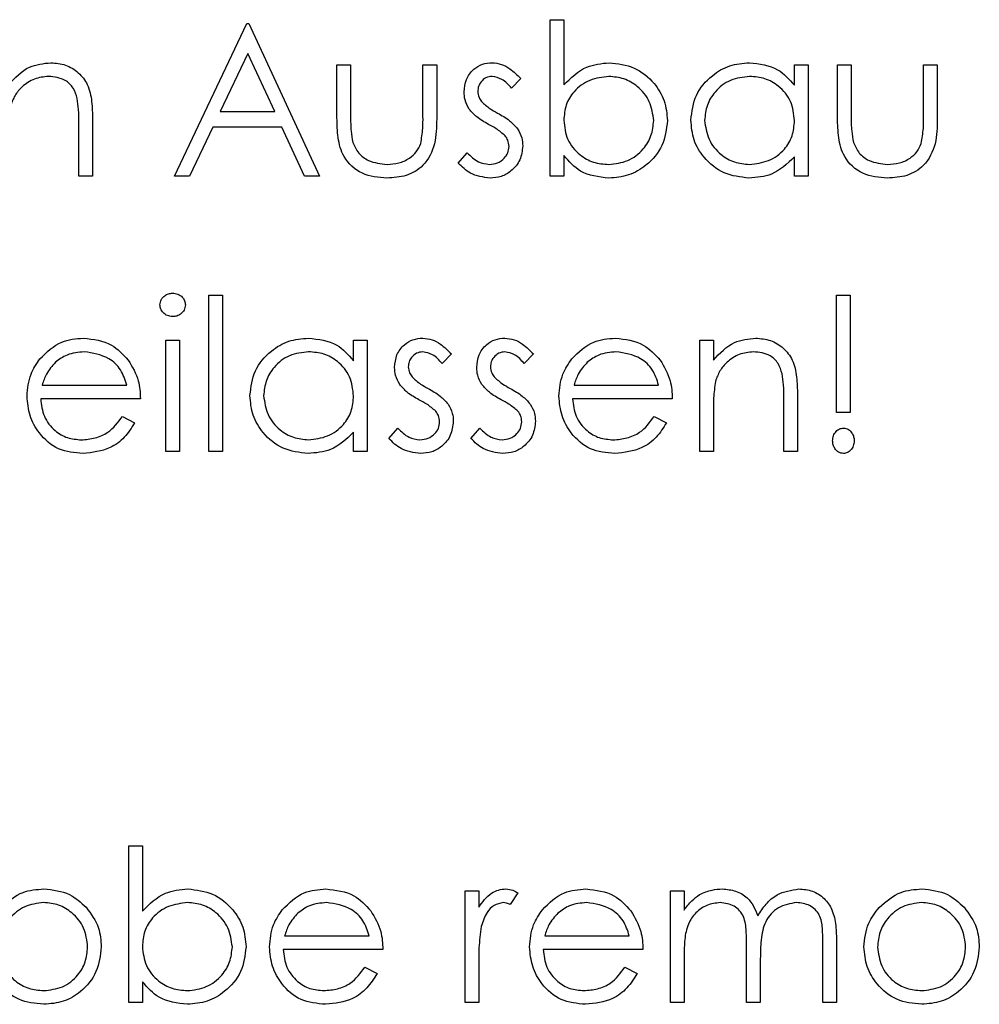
# Model space of a CAD drawing. Header units: millimetres. Extents: x 0 to 2100, y 0 to 1485.
# Tile 21 of 39: x 1417 to 1480, y 811 to 876. Entities that reach past the tile are written whole.
import ezdxf

# ---------------------------------------------------------------- set-up
doc = ezdxf.new("R2010")
doc.units = ezdxf.units.MM
doc.header["$LTSCALE"] = 5

msp = doc.modelspace()

# ---------------------------------------------------------------- linework, layer by layer
at = {"color": 7, "linetype": 'Continuous', "lineweight": 25}
for p, q in [((1451.99, 875.997), (1452.888, 875.997)), ((1451.99, 865.74), (1451.99, 875.997)), ((1452.888, 875.997), (1452.888, 871.722)), ((1427.375, 865.74), (1432.118, 875.74)), ((1432.118, 875.74), (1432.247, 875.74)), ((1432.247, 875.74), (1436.862, 865.74)), ((1432.173, 873.791), (1430.362, 869.971)), ((1433.935, 869.971), (1432.173, 873.791)), ((1438.016, 873.048), (1438.913, 873.048)), ((1438.016, 869.556), (1438.016, 873.048)), ((1438.913, 873.048), (1438.913, 869.658)), ((1443.657, 873.048), (1444.554, 873.048)), ((1443.657, 869.658), (1443.657, 873.048)), ((1444.554, 873.048), (1444.554, 869.49)), ((1468.016, 871.696), (1468.016, 873.048)), ((1468.016, 873.048), (1468.913, 873.048)), ((1468.913, 873.048), (1468.913, 865.74)), ((1470.836, 873.048), (1471.734, 873.048)), ((1470.836, 869.556), (1470.836, 873.048)), ((1471.734, 873.048), (1471.734, 869.658)), ((1476.477, 873.048), (1477.375, 873.048)), ((1476.477, 869.658), (1476.477, 873.048)), ((1477.375, 873.048), (1477.375, 869.49)), ((1450.067, 872.136), (1449.458, 871.509)), ((1421.99, 869.472), (1421.99, 865.74)), ((1430.362, 869.971), (1433.935, 869.971)), ((1421.093, 865.74), (1421.093, 869.178)), ((1429.875, 868.945), (1428.354, 865.74)), ((1434.408, 868.945), (1429.875, 868.945)), ((1435.886, 865.74), (1434.408, 868.945)), ((1445.965, 866.601), (1446.56, 867.279)), ((1452.888, 867.092), (1452.888, 865.74)), ((1468.016, 865.74), (1468.016, 867.004)), ((1421.99, 865.74), (1421.093, 865.74)), ((1428.354, 865.74), (1427.375, 865.74)), ((1436.862, 865.74), (1435.886, 865.74)), ((1452.888, 865.74), (1451.99, 865.74)), ((1468.913, 865.74), (1468.016, 865.74)), ((1429.618, 857.945), (1430.516, 857.945)), ((1429.618, 847.689), (1429.618, 857.945)), ((1430.516, 857.945), (1430.516, 847.689)), ((1470.772, 850.253), (1470.772, 857.945)), ((1470.772, 857.945), (1471.67, 857.945)), ((1471.67, 857.945), (1471.67, 850.253)), ((1426.798, 854.997), (1427.695, 854.997)), ((1426.798, 847.689), (1426.798, 854.997)), ((1427.695, 854.997), (1427.695, 847.689)), ((1439.106, 853.644), (1439.106, 854.997)), ((1439.106, 854.997), (1440.003, 854.997)), ((1440.003, 854.997), (1440.003, 847.689)), ((1461.798, 854.997), (1462.695, 854.997)), ((1461.798, 847.689), (1461.798, 854.997)), ((1462.695, 854.997), (1462.695, 853.678)), ((1445.516, 854.085), (1444.907, 853.458)), ((1450.901, 854.085), (1450.292, 853.458)), ((1418.687, 852.048), (1424.234, 852.048)), ((1453.559, 852.048), (1459.106, 852.048)), ((1468.208, 851.421), (1468.208, 847.689)), ((1425.131, 851.15), (1418.593, 851.15)), ((1460.003, 851.15), (1453.465, 851.15)), ((1467.311, 847.689), (1467.311, 851.126)), ((1423.949, 849.997), (1424.747, 849.578)), ((1458.821, 849.997), (1459.618, 849.578)), ((1462.695, 850.331), (1462.695, 847.689)), ((1471.67, 850.253), (1470.772, 850.253)), ((1439.106, 847.689), (1439.106, 848.953)), ((1441.413, 848.55), (1442.008, 849.227)), ((1446.798, 848.55), (1447.393, 849.227)), ((1427.695, 847.689), (1426.798, 847.689)), ((1430.516, 847.689), (1429.618, 847.689)), ((1440.003, 847.689), (1439.106, 847.689)), ((1462.695, 847.689), (1461.798, 847.689)), ((1468.208, 847.689), (1467.311, 847.689)), ((1424.362, 821.843), (1425.259, 821.843)), ((1424.362, 811.586), (1424.362, 821.843)), ((1425.259, 821.843), (1425.259, 817.568)), ((1446.413, 818.894), (1447.311, 818.894)), ((1446.413, 811.586), (1446.413, 818.894)), ((1447.311, 818.894), (1447.311, 817.818)), ((1449.875, 818.772), (1449.382, 817.995)), ((1459.875, 818.894), (1460.772, 818.894)), ((1459.875, 811.586), (1459.875, 818.894)), ((1460.772, 818.894), (1460.772, 817.624)), ((1434.584, 815.945), (1440.131, 815.945)), ((1451.636, 815.945), (1457.183, 815.945)), ((1464.875, 811.586), (1464.875, 815.302)), ((1469.875, 811.586), (1469.875, 815.549)), ((1470.772, 815.545), (1470.772, 811.586)), ((1441.029, 815.048), (1434.49, 815.048)), ((1458.08, 815.048), (1451.542, 815.048)), ((1460.772, 814.661), (1460.772, 811.586)), ((1439.847, 813.894), (1440.644, 813.475)), ((1447.311, 814.042), (1447.311, 811.586)), ((1456.898, 813.894), (1457.695, 813.475)), ((1465.772, 814.429), (1465.772, 811.586)), ((1425.259, 812.938), (1425.259, 811.586)), ((1425.259, 811.586), (1424.362, 811.586)), ((1447.311, 811.586), (1446.413, 811.586)), ((1460.772, 811.586), (1459.875, 811.586)), ((1465.772, 811.586), (1464.875, 811.586)), ((1470.772, 811.586), (1469.875, 811.586))]:
    msp.add_line(p, q, dxfattribs=at)
for points, knots in [([(1416.477, 871.73), (1416.904, 872.189), (1417.667, 873.011), (1418.771, 873.126), (1419.258, 873.176)], [0, 0, 0, 0, 0.559168, 1, 1, 1, 1]), ([(1419.258, 873.176), (1419.586, 873.147), (1420.241, 873.089), (1421.1, 872.562), (1421.743, 871.719), (1421.966, 870.622), (1421.982, 869.856), (1421.99, 869.472)], [0, 0, 0, 0, 0.1866235, 0.3730289, 0.5593419, 0.7792489, 1, 1, 1, 1]), ([(1446.349, 871.259), (1446.376, 871.539), (1446.429, 872.098), (1446.915, 872.74), (1447.538, 873.123), (1447.977, 873.158), (1448.196, 873.176)], [0, 0, 0, 0, 0.279983, 0.559474, 0.779608, 1, 1, 1, 1]), ([(1448.196, 873.176), (1448.402, 873.153), (1448.813, 873.107), (1449.464, 872.738), (1449.839, 872.365), (1450.067, 872.136)], [0, 0, 0, 0, 0.279553, 0.559703, 1, 1, 1, 1]), ([(1452.888, 871.722), (1453.356, 872.184), (1454.195, 873.012), (1455.356, 873.126), (1455.868, 873.176)], [0, 0, 0, 0, 0.559294, 1, 1, 1, 1]), ([(1455.868, 873.176), (1456.43, 873.111), (1457.553, 872.98), (1458.795, 871.947), (1459.569, 870.704), (1459.645, 869.821), (1459.683, 869.38)], [0, 0, 0, 0, 0.279577, 0.559334, 0.779604, 1, 1, 1, 1]), ([(1461.221, 869.414), (1461.29, 869.974), (1461.429, 871.095), (1462.488, 872.314), (1463.739, 873.063), (1464.619, 873.138), (1465.059, 873.176)], [0, 0, 0, 0, 0.279413, 0.559191, 0.779548, 1, 1, 1, 1]), ([(1465.059, 873.176), (1465.718, 873.101), (1466.897, 872.966), (1467.674, 872.085), (1468.016, 871.696)], [0, 0, 0, 0, 0.558998, 1, 1, 1, 1]), ([(1419.102, 872.279), (1418.785, 872.245), (1418.152, 872.178), (1417.407, 871.666), (1416.867, 871.049), (1416.699, 870.579), (1416.616, 870.343)], [0, 0, 0, 0, 0.27956, 0.559336, 0.779684, 1, 1, 1, 1]), ([(1420.987, 870.84), (1420.915, 871.073), (1420.771, 871.536), (1420.122, 872.177), (1419.488, 872.24), (1419.102, 872.279)], [0, 0, 0, 0, 0.2811992, 0.5612987, 1, 1, 1, 1]), ([(1448.196, 872.279), (1448.054, 872.26), (1447.77, 872.222), (1447.466, 871.948), (1447.278, 871.63), (1447.257, 871.407), (1447.247, 871.295)], [0, 0, 0, 0, 0.279282, 0.559073, 0.779539, 1, 1, 1, 1]), ([(1449.458, 871.509), (1449.266, 871.73), (1448.923, 872.122), (1448.417, 872.231), (1448.196, 872.279)], [0, 0, 0, 0, 0.562045, 1, 1, 1, 1]), ([(1455.846, 872.279), (1455.418, 872.226), (1454.561, 872.12), (1453.561, 871.389), (1452.975, 870.423), (1452.917, 869.746), (1452.888, 869.408)], [0, 0, 0, 0, 0.279794, 0.559484, 0.779607, 1, 1, 1, 1]), ([(1458.785, 869.38), (1458.724, 869.806), (1458.602, 870.659), (1457.82, 871.614), (1456.855, 872.179), (1456.183, 872.246), (1455.846, 872.279)], [0, 0, 0, 0, 0.279403, 0.559104, 0.779552, 1, 1, 1, 1]), ([(1465.071, 872.279), (1464.643, 872.229), (1463.786, 872.129), (1462.814, 871.366), (1462.228, 870.412), (1462.155, 869.74), (1462.118, 869.404)], [0, 0, 0, 0, 0.279776, 0.559296, 0.779727, 1, 1, 1, 1]), ([(1468.016, 869.378), (1467.968, 869.811), (1467.872, 870.678), (1467.064, 871.631), (1466.091, 872.198), (1465.411, 872.252), (1465.071, 872.279)], [0, 0, 0, 0, 0.27966, 0.55921, 0.779487, 1, 1, 1, 1]), ([(1447.247, 871.295), (1447.263, 871.16), (1447.292, 870.917), (1447.433, 870.719), (1447.495, 870.632)], [0, 0, 0, 0, 0.559054, 1, 1, 1, 1]), ([(1421.093, 869.178), (1421.095, 869.49), (1421.098, 870.047), (1421.021, 870.598), (1420.987, 870.84)], [0, 0, 0, 0, 0.560254, 1, 1, 1, 1]), ([(1446.684, 870.133), (1446.575, 870.33), (1446.38, 870.682), (1446.359, 871.083), (1446.349, 871.259)], [0, 0, 0, 0, 0.559564, 1, 1, 1, 1]), ([(1447.495, 870.632), (1447.673, 870.468), (1447.992, 870.176), (1448.371, 869.97), (1448.539, 869.879)], [0, 0, 0, 0, 0.559019, 1, 1, 1, 1]), ([(1447.944, 869.136), (1447.678, 869.284), (1447.203, 869.549), (1446.842, 869.955), (1446.684, 870.133)], [0, 0, 0, 0, 0.560659, 1, 1, 1, 1]), ([(1441.291, 865.612), (1440.735, 865.658), (1439.628, 865.75), (1438.413, 866.873), (1438.046, 868.261), (1438.026, 869.124), (1438.016, 869.556)], [0, 0, 0, 0, 0.280028, 0.55793, 0.778374, 1, 1, 1, 1]), ([(1438.913, 869.658), (1438.912, 869.337), (1438.911, 868.763), (1439.011, 868.198), (1439.056, 867.95)], [0, 0, 0, 0, 0.560377, 1, 1, 1, 1]), ([(1444.554, 869.49), (1444.546, 868.944), (1444.53, 867.859), (1443.826, 866.434), (1442.576, 865.693), (1441.72, 865.639), (1441.291, 865.612)], [0, 0, 0, 0, 0.281507, 0.559595, 0.779302, 1, 1, 1, 1]), ([(1443.509, 867.878), (1443.563, 868.208), (1443.661, 868.797), (1443.658, 869.395), (1443.657, 869.658)], [0, 0, 0, 0, 0.559371, 1, 1, 1, 1]), ([(1448.539, 869.879), (1448.815, 869.724), (1449.307, 869.449), (1449.687, 869.035), (1449.855, 868.853)], [0, 0, 0, 0, 0.560664, 1, 1, 1, 1]), ([(1452.888, 869.408), (1452.936, 868.975), (1453.031, 868.108), (1453.839, 867.155), (1454.813, 866.59), (1455.493, 866.536), (1455.832, 866.509)], [0, 0, 0, 0, 0.27965, 0.559229, 0.779509, 1, 1, 1, 1]), ([(1455.832, 866.509), (1456.261, 866.559), (1457.116, 866.659), (1458.09, 867.419), (1458.675, 868.373), (1458.748, 869.044), (1458.785, 869.38)], [0, 0, 0, 0, 0.279751, 0.559275, 0.779745, 1, 1, 1, 1]), ([(1459.683, 869.38), (1459.614, 868.819), (1459.476, 867.696), (1458.415, 866.476), (1457.163, 865.724), (1456.281, 865.649), (1455.84, 865.612)], [0, 0, 0, 0, 0.279433, 0.559216, 0.779559, 1, 1, 1, 1]), ([(1465.031, 865.612), (1464.469, 865.678), (1463.346, 865.809), (1462.103, 866.843), (1461.335, 868.09), (1461.259, 868.972), (1461.221, 869.414)], [0, 0, 0, 0, 0.279573, 0.559333, 0.779589, 1, 1, 1, 1]), ([(1462.118, 869.404), (1462.179, 868.978), (1462.301, 868.124), (1463.087, 867.17), (1464.054, 866.608), (1464.727, 866.542), (1465.063, 866.509)], [0, 0, 0, 0, 0.279407, 0.559141, 0.779571, 1, 1, 1, 1]), ([(1465.063, 866.509), (1465.491, 866.562), (1466.347, 866.667), (1467.347, 867.397), (1467.927, 868.365), (1467.986, 869.04), (1468.016, 869.378)], [0, 0, 0, 0, 0.279776, 0.55938, 0.779613, 1, 1, 1, 1]), ([(1474.112, 865.612), (1473.556, 865.658), (1472.448, 865.75), (1471.233, 866.873), (1470.866, 868.261), (1470.846, 869.124), (1470.836, 869.556)], [0, 0, 0, 0, 0.2800279, 0.5579304, 0.7783744, 1, 1, 1, 1]), ([(1471.734, 869.658), (1471.733, 869.337), (1471.731, 868.763), (1471.832, 868.198), (1471.876, 867.95)], [0, 0, 0, 0, 0.560377, 1, 1, 1, 1]), ([(1477.375, 869.49), (1477.367, 868.944), (1477.351, 867.859), (1476.646, 866.434), (1475.396, 865.693), (1474.541, 865.639), (1474.112, 865.612)], [0, 0, 0, 0, 0.281507, 0.559595, 0.779302, 1, 1, 1, 1]), ([(1476.329, 867.878), (1476.384, 868.208), (1476.482, 868.797), (1476.479, 869.395), (1476.477, 869.658)], [0, 0, 0, 0, 0.559371, 1, 1, 1, 1]), ([(1449.052, 868.382), (1448.86, 868.545), (1448.518, 868.837), (1448.119, 869.044), (1447.944, 869.136)], [0, 0, 0, 0, 0.5590929, 1, 1, 1, 1]), ([(1449.855, 868.853), (1449.965, 868.656), (1450.163, 868.303), (1450.185, 867.9), (1450.195, 867.723)], [0, 0, 0, 0, 0.5594908, 1, 1, 1, 1]), ([(1449.298, 867.685), (1449.284, 867.828), (1449.26, 868.082), (1449.115, 868.29), (1449.052, 868.382)], [0, 0, 0, 0, 0.559651, 1, 1, 1, 1]), ([(1439.056, 867.95), (1439.166, 867.705), (1439.387, 867.214), (1440.191, 866.63), (1440.879, 866.555), (1441.299, 866.509)], [0, 0, 0, 0, 0.280117, 0.560544, 1, 1, 1, 1]), ([(1441.299, 866.509), (1441.559, 866.525), (1442.079, 866.555), (1442.745, 866.868), (1443.249, 867.321), (1443.422, 867.692), (1443.509, 867.878)], [0, 0, 0, 0, 0.28027, 0.560007, 0.780074, 1, 1, 1, 1]), ([(1448.008, 866.509), (1448.19, 866.528), (1448.553, 866.564), (1448.971, 866.872), (1449.252, 867.257), (1449.283, 867.542), (1449.298, 867.685)], [0, 0, 0, 0, 0.2799712, 0.5596937, 0.779916, 1, 1, 1, 1]), ([(1450.195, 867.723), (1450.159, 867.409), (1450.087, 866.779), (1449.503, 866.084), (1448.796, 865.67), (1448.301, 865.631), (1448.054, 865.612)], [0, 0, 0, 0, 0.279551, 0.559231, 0.779475, 1, 1, 1, 1]), ([(1471.876, 867.95), (1471.986, 867.705), (1472.207, 867.214), (1473.012, 866.63), (1473.7, 866.555), (1474.12, 866.509)], [0, 0, 0, 0, 0.280117, 0.560544, 1, 1, 1, 1]), ([(1474.12, 866.509), (1474.38, 866.525), (1474.899, 866.555), (1475.565, 866.868), (1476.07, 867.321), (1476.243, 867.692), (1476.329, 867.878)], [0, 0, 0, 0, 0.28027, 0.560007, 0.780074, 1, 1, 1, 1]), ([(1446.56, 867.279), (1446.787, 867.047), (1447.192, 866.634), (1447.759, 866.547), (1448.008, 866.509)], [0, 0, 0, 0, 0.560833, 1, 1, 1, 1]), ([(1455.84, 865.612), (1455.182, 865.687), (1454.004, 865.822), (1453.229, 866.704), (1452.888, 867.092)], [0, 0, 0, 0, 0.558987, 1, 1, 1, 1]), ([(1468.016, 867.004), (1467.542, 866.555), (1466.695, 865.75), (1465.541, 865.654), (1465.031, 865.612)], [0, 0, 0, 0, 0.558735, 1, 1, 1, 1]), ([(1448.054, 865.612), (1447.601, 865.671), (1446.791, 865.777), (1446.217, 866.349), (1445.965, 866.601)], [0, 0, 0, 0, 0.559282, 1, 1, 1, 1]), ([(1426.413, 857.3), (1426.43, 857.418), (1426.462, 857.654), (1426.697, 857.902), (1426.964, 858.052), (1427.15, 858.066), (1427.243, 858.073)], [0, 0, 0, 0, 0.279289, 0.558897, 0.779452, 1, 1, 1, 1]), ([(1427.243, 858.073), (1427.361, 858.061), (1427.599, 858.037), (1427.873, 857.835), (1428.05, 857.58), (1428.07, 857.393), (1428.08, 857.3)], [0, 0, 0, 0, 0.279869, 0.559866, 0.779911, 1, 1, 1, 1]), ([(1427.243, 856.535), (1427.125, 856.548), (1426.891, 856.573), (1426.621, 856.773), (1426.444, 857.024), (1426.424, 857.208), (1426.413, 857.3)], [0, 0, 0, 0, 0.279784, 0.559698, 0.779921, 1, 1, 1, 1]), ([(1428.08, 857.3), (1428.063, 857.182), (1428.028, 856.946), (1427.789, 856.703), (1427.521, 856.555), (1427.336, 856.542), (1427.243, 856.535)], [0, 0, 0, 0, 0.27916, 0.558862, 0.779356, 1, 1, 1, 1]), ([(1418.537, 853.763), (1418.985, 854.204), (1419.789, 854.995), (1420.902, 855.085), (1421.393, 855.125)], [0, 0, 0, 0, 0.558578, 1, 1, 1, 1]), ([(1421.393, 855.125), (1422.043, 855.049), (1423.204, 854.913), (1423.99, 854.062), (1424.336, 853.686)], [0, 0, 0, 0, 0.558952, 1, 1, 1, 1]), ([(1432.311, 851.363), (1432.38, 851.923), (1432.519, 853.043), (1433.578, 854.262), (1434.828, 855.012), (1435.709, 855.087), (1436.149, 855.125)], [0, 0, 0, 0, 0.279413, 0.559191, 0.779548, 1, 1, 1, 1]), ([(1436.149, 855.125), (1436.808, 855.05), (1437.987, 854.915), (1438.763, 854.033), (1439.106, 853.644)], [0, 0, 0, 0, 0.5589976, 1, 1, 1, 1]), ([(1441.798, 853.208), (1441.825, 853.487), (1441.878, 854.046), (1442.363, 854.689), (1442.986, 855.071), (1443.425, 855.107), (1443.645, 855.125)], [0, 0, 0, 0, 0.279983, 0.559474, 0.779608, 1, 1, 1, 1]), ([(1443.645, 855.125), (1443.85, 855.102), (1444.261, 855.055), (1444.913, 854.687), (1445.287, 854.313), (1445.516, 854.085)], [0, 0, 0, 0, 0.2795531, 0.5597029, 1, 1, 1, 1]), ([(1447.183, 853.208), (1447.209, 853.487), (1447.262, 854.046), (1447.748, 854.689), (1448.371, 855.071), (1448.81, 855.107), (1449.03, 855.125)], [0, 0, 0, 0, 0.279983, 0.559474, 0.779608, 1, 1, 1, 1]), ([(1449.03, 855.125), (1449.235, 855.102), (1449.646, 855.055), (1450.298, 854.687), (1450.672, 854.313), (1450.901, 854.085)], [0, 0, 0, 0, 0.279553, 0.559703, 1, 1, 1, 1]), ([(1453.409, 853.763), (1453.857, 854.204), (1454.66, 854.995), (1455.774, 855.085), (1456.265, 855.125)], [0, 0, 0, 0, 0.558578, 1, 1, 1, 1]), ([(1456.265, 855.125), (1456.914, 855.049), (1458.076, 854.913), (1458.861, 854.062), (1459.208, 853.686)], [0, 0, 0, 0, 0.558952, 1, 1, 1, 1]), ([(1462.695, 853.678), (1463.122, 854.138), (1463.885, 854.96), (1464.989, 855.074), (1465.476, 855.125)], [0, 0, 0, 0, 0.559168, 1, 1, 1, 1]), ([(1465.476, 855.125), (1465.804, 855.096), (1466.459, 855.038), (1467.318, 854.51), (1467.961, 853.667), (1468.184, 852.571), (1468.2, 851.805), (1468.208, 851.421)], [0, 0, 0, 0, 0.186623, 0.373029, 0.559342, 0.779249, 1, 1, 1, 1]), ([(1421.439, 854.227), (1421.052, 854.193), (1420.359, 854.132), (1419.802, 853.722), (1419.556, 853.542)], [0, 0, 0, 0, 0.559502, 1, 1, 1, 1]), ([(1424.234, 852.048), (1424.124, 852.392), (1423.904, 853.079), (1422.928, 854.001), (1422.004, 854.141), (1421.439, 854.227)], [0, 0, 0, 0, 0.2813061, 0.5615347, 1, 1, 1, 1]), ([(1436.161, 854.227), (1435.732, 854.178), (1434.875, 854.078), (1433.903, 853.315), (1433.317, 852.361), (1433.245, 851.689), (1433.208, 851.353)], [0, 0, 0, 0, 0.279776, 0.559296, 0.779727, 1, 1, 1, 1]), ([(1439.106, 851.327), (1439.058, 851.76), (1438.962, 852.627), (1438.154, 853.58), (1437.181, 854.147), (1436.501, 854.2), (1436.161, 854.227)], [0, 0, 0, 0, 0.27966, 0.55921, 0.779487, 1, 1, 1, 1]), ([(1443.645, 854.227), (1443.503, 854.208), (1443.219, 854.17), (1442.914, 853.896), (1442.726, 853.578), (1442.706, 853.355), (1442.695, 853.244)], [0, 0, 0, 0, 0.279282, 0.559073, 0.779539, 1, 1, 1, 1]), ([(1444.907, 853.458), (1444.714, 853.679), (1444.372, 854.071), (1443.866, 854.18), (1443.645, 854.227)], [0, 0, 0, 0, 0.562045, 1, 1, 1, 1]), ([(1449.03, 854.227), (1448.888, 854.208), (1448.603, 854.17), (1448.299, 853.896), (1448.111, 853.578), (1448.09, 853.355), (1448.08, 853.244)], [0, 0, 0, 0, 0.279282, 0.559073, 0.779539, 1, 1, 1, 1]), ([(1450.292, 853.458), (1450.099, 853.679), (1449.756, 854.071), (1449.251, 854.18), (1449.03, 854.227)], [0, 0, 0, 0, 0.562045, 1, 1, 1, 1]), ([(1456.311, 854.227), (1455.924, 854.193), (1455.231, 854.132), (1454.674, 853.722), (1454.428, 853.542)], [0, 0, 0, 0, 0.559502, 1, 1, 1, 1]), ([(1459.106, 852.048), (1458.996, 852.392), (1458.776, 853.079), (1457.8, 854.001), (1456.875, 854.141), (1456.311, 854.227)], [0, 0, 0, 0, 0.281306, 0.561535, 1, 1, 1, 1]), ([(1465.32, 854.227), (1465.003, 854.194), (1464.37, 854.126), (1463.625, 853.615), (1463.085, 852.997), (1462.917, 852.527), (1462.834, 852.292)], [0, 0, 0, 0, 0.27956, 0.559336, 0.779684, 1, 1, 1, 1]), ([(1467.205, 852.789), (1467.132, 853.021), (1466.988, 853.485), (1466.34, 854.126), (1465.706, 854.189), (1465.32, 854.227)], [0, 0, 0, 0, 0.281199, 0.561299, 1, 1, 1, 1]), ([(1417.695, 851.323), (1417.74, 851.819), (1417.819, 852.706), (1418.317, 853.44), (1418.537, 853.763)], [0, 0, 0, 0, 0.5594271, 1, 1, 1, 1]), ([(1419.556, 853.542), (1419.338, 853.295), (1418.948, 852.853), (1418.767, 852.294), (1418.687, 852.048)], [0, 0, 0, 0, 0.558814, 1, 1, 1, 1]), ([(1424.336, 853.686), (1424.596, 853.247), (1425.062, 852.46), (1425.11, 851.551), (1425.131, 851.15)], [0, 0, 0, 0, 0.558897, 1, 1, 1, 1]), ([(1442.132, 852.082), (1442.024, 852.279), (1441.829, 852.631), (1441.807, 853.031), (1441.798, 853.208)], [0, 0, 0, 0, 0.559564, 1, 1, 1, 1]), ([(1442.695, 853.244), (1442.712, 853.108), (1442.741, 852.866), (1442.882, 852.668), (1442.944, 852.581)], [0, 0, 0, 0, 0.559054, 1, 1, 1, 1]), ([(1447.517, 852.082), (1447.408, 852.279), (1447.213, 852.631), (1447.192, 853.031), (1447.183, 853.208)], [0, 0, 0, 0, 0.559564, 1, 1, 1, 1]), ([(1448.08, 853.244), (1448.096, 853.108), (1448.126, 852.866), (1448.266, 852.668), (1448.328, 852.581)], [0, 0, 0, 0, 0.559054, 1, 1, 1, 1]), ([(1452.567, 851.323), (1452.612, 851.819), (1452.691, 852.706), (1453.189, 853.44), (1453.409, 853.763)], [0, 0, 0, 0, 0.559427, 1, 1, 1, 1]), ([(1454.428, 853.542), (1454.21, 853.295), (1453.82, 852.853), (1453.639, 852.294), (1453.559, 852.048)], [0, 0, 0, 0, 0.558814, 1, 1, 1, 1]), ([(1459.208, 853.686), (1459.468, 853.247), (1459.934, 852.46), (1459.982, 851.551), (1460.003, 851.15)], [0, 0, 0, 0, 0.558897, 1, 1, 1, 1]), ([(1442.944, 852.581), (1443.122, 852.417), (1443.441, 852.125), (1443.82, 851.918), (1443.987, 851.827)], [0, 0, 0, 0, 0.559019, 1, 1, 1, 1]), ([(1448.328, 852.581), (1448.507, 852.417), (1448.825, 852.125), (1449.205, 851.918), (1449.372, 851.827)], [0, 0, 0, 0, 0.559019, 1, 1, 1, 1]), ([(1467.311, 851.126), (1467.313, 851.438), (1467.316, 851.995), (1467.239, 852.547), (1467.205, 852.789)], [0, 0, 0, 0, 0.560254, 1, 1, 1, 1]), ([(1443.392, 851.084), (1443.126, 851.233), (1442.651, 851.498), (1442.291, 851.904), (1442.132, 852.082)], [0, 0, 0, 0, 0.560659, 1, 1, 1, 1]), ([(1448.777, 851.084), (1448.511, 851.233), (1448.036, 851.498), (1447.675, 851.904), (1447.517, 852.082)], [0, 0, 0, 0, 0.5606591, 1, 1, 1, 1]), ([(1462.834, 852.292), (1462.784, 851.928), (1462.694, 851.277), (1462.695, 850.62), (1462.695, 850.331)], [0, 0, 0, 0, 0.559658, 1, 1, 1, 1]), ([(1421.371, 847.561), (1420.815, 847.611), (1419.705, 847.71), (1418.51, 848.777), (1417.814, 850.025), (1417.735, 850.89), (1417.695, 851.323)], [0, 0, 0, 0, 0.2798793, 0.5588463, 0.7794505, 1, 1, 1, 1]), ([(1436.121, 847.561), (1435.559, 847.626), (1434.436, 847.758), (1433.193, 848.791), (1432.425, 850.038), (1432.349, 850.921), (1432.311, 851.363)], [0, 0, 0, 0, 0.279573, 0.559333, 0.779589, 1, 1, 1, 1]), ([(1433.208, 851.353), (1433.269, 850.926), (1433.391, 850.073), (1434.177, 849.119), (1435.144, 848.556), (1435.817, 848.491), (1436.153, 848.458)], [0, 0, 0, 0, 0.279407, 0.559141, 0.779571, 1, 1, 1, 1]), ([(1436.153, 848.458), (1436.581, 848.511), (1437.436, 848.616), (1438.437, 849.346), (1439.017, 850.314), (1439.076, 850.989), (1439.106, 851.327)], [0, 0, 0, 0, 0.279776, 0.55938, 0.779613, 1, 1, 1, 1]), ([(1443.987, 851.827), (1444.263, 851.673), (1444.755, 851.398), (1445.136, 850.984), (1445.304, 850.802)], [0, 0, 0, 0, 0.5606645, 1, 1, 1, 1]), ([(1449.372, 851.827), (1449.648, 851.673), (1450.14, 851.398), (1450.521, 850.984), (1450.688, 850.802)], [0, 0, 0, 0, 0.560664, 1, 1, 1, 1]), ([(1456.243, 847.561), (1455.687, 847.611), (1454.577, 847.71), (1453.382, 848.777), (1452.686, 850.025), (1452.607, 850.89), (1452.567, 851.323)], [0, 0, 0, 0, 0.2798793, 0.5588463, 0.7794505, 1, 1, 1, 1]), ([(1418.593, 851.15), (1418.639, 850.754), (1418.731, 849.963), (1419.438, 849.068), (1420.325, 848.535), (1420.948, 848.484), (1421.259, 848.458)], [0, 0, 0, 0, 0.279963, 0.559359, 0.779526, 1, 1, 1, 1]), ([(1444.5, 850.331), (1444.309, 850.494), (1443.966, 850.785), (1443.568, 850.993), (1443.392, 851.084)], [0, 0, 0, 0, 0.5590929, 1, 1, 1, 1]), ([(1445.304, 850.802), (1445.414, 850.604), (1445.612, 850.251), (1445.634, 849.849), (1445.644, 849.672)], [0, 0, 0, 0, 0.559491, 1, 1, 1, 1]), ([(1449.885, 850.331), (1449.693, 850.494), (1449.351, 850.785), (1448.953, 850.993), (1448.777, 851.084)], [0, 0, 0, 0, 0.5590929, 1, 1, 1, 1]), ([(1450.688, 850.802), (1450.799, 850.604), (1450.996, 850.251), (1451.019, 849.849), (1451.029, 849.672)], [0, 0, 0, 0, 0.5594908, 1, 1, 1, 1]), ([(1453.465, 851.15), (1453.511, 850.754), (1453.602, 849.963), (1454.31, 849.068), (1455.197, 848.535), (1455.819, 848.484), (1456.131, 848.458)], [0, 0, 0, 0, 0.279963, 0.559359, 0.779526, 1, 1, 1, 1]), ([(1421.259, 848.458), (1421.561, 848.484), (1422.165, 848.536), (1423.192, 848.97), (1423.662, 849.607), (1423.949, 849.997)], [0, 0, 0, 0, 0.280503, 0.560993, 1, 1, 1, 1]), ([(1444.747, 849.634), (1444.733, 849.776), (1444.709, 850.03), (1444.564, 850.239), (1444.5, 850.331)], [0, 0, 0, 0, 0.559651, 1, 1, 1, 1]), ([(1450.131, 849.634), (1450.118, 849.776), (1450.094, 850.03), (1449.949, 850.239), (1449.885, 850.331)], [0, 0, 0, 0, 0.559651, 1, 1, 1, 1]), ([(1456.131, 848.458), (1456.433, 848.484), (1457.037, 848.536), (1458.064, 848.97), (1458.534, 849.607), (1458.821, 849.997)], [0, 0, 0, 0, 0.280503, 0.560993, 1, 1, 1, 1]), ([(1424.747, 849.578), (1424.542, 849.248), (1424.133, 848.588), (1422.986, 847.736), (1421.983, 847.627), (1421.371, 847.561)], [0, 0, 0, 0, 0.280871, 0.561337, 1, 1, 1, 1]), ([(1443.457, 848.458), (1443.638, 848.476), (1444.002, 848.513), (1444.419, 848.821), (1444.701, 849.205), (1444.731, 849.491), (1444.747, 849.634)], [0, 0, 0, 0, 0.279971, 0.559694, 0.779916, 1, 1, 1, 1]), ([(1445.644, 849.672), (1445.608, 849.357), (1445.535, 848.728), (1444.952, 848.033), (1444.244, 847.618), (1443.75, 847.58), (1443.503, 847.561)], [0, 0, 0, 0, 0.2795505, 0.5592314, 0.7794751, 1, 1, 1, 1]), ([(1448.841, 848.458), (1449.023, 848.476), (1449.387, 848.513), (1449.804, 848.821), (1450.085, 849.205), (1450.116, 849.491), (1450.131, 849.634)], [0, 0, 0, 0, 0.279971, 0.559694, 0.779916, 1, 1, 1, 1]), ([(1451.029, 849.672), (1450.993, 849.357), (1450.92, 848.728), (1450.336, 848.033), (1449.629, 847.618), (1449.135, 847.58), (1448.887, 847.561)], [0, 0, 0, 0, 0.279551, 0.559231, 0.779475, 1, 1, 1, 1]), ([(1459.618, 849.578), (1459.414, 849.248), (1459.005, 848.588), (1457.858, 847.736), (1456.855, 847.627), (1456.243, 847.561)], [0, 0, 0, 0, 0.280871, 0.561337, 1, 1, 1, 1]), ([(1439.106, 848.953), (1438.632, 848.503), (1437.785, 847.698), (1436.63, 847.603), (1436.121, 847.561)], [0, 0, 0, 0, 0.558735, 1, 1, 1, 1]), ([(1442.008, 849.227), (1442.235, 848.996), (1442.64, 848.583), (1443.208, 848.496), (1443.457, 848.458)], [0, 0, 0, 0, 0.560833, 1, 1, 1, 1]), ([(1447.393, 849.227), (1447.62, 848.996), (1448.025, 848.583), (1448.592, 848.496), (1448.841, 848.458)], [0, 0, 0, 0, 0.560833, 1, 1, 1, 1]), ([(1470.516, 848.394), (1470.526, 848.508), (1470.546, 848.735), (1470.719, 849.007), (1470.952, 849.196), (1471.132, 849.217), (1471.221, 849.227)], [0, 0, 0, 0, 0.280093, 0.559988, 0.780014, 1, 1, 1, 1]), ([(1471.221, 849.227), (1471.335, 849.209), (1471.562, 849.173), (1471.784, 848.927), (1471.909, 848.662), (1471.921, 848.483), (1471.926, 848.394)], [0, 0, 0, 0, 0.27874, 0.558583, 0.77932, 1, 1, 1, 1]), ([(1443.503, 847.561), (1443.05, 847.62), (1442.24, 847.726), (1441.666, 848.298), (1441.413, 848.55)], [0, 0, 0, 0, 0.559282, 1, 1, 1, 1]), ([(1448.887, 847.561), (1448.434, 847.62), (1447.624, 847.726), (1447.051, 848.298), (1446.798, 848.55)], [0, 0, 0, 0, 0.559282, 1, 1, 1, 1]), ([(1471.221, 847.561), (1471.108, 847.579), (1470.881, 847.617), (1470.661, 847.863), (1470.534, 848.126), (1470.522, 848.305), (1470.516, 848.394)], [0, 0, 0, 0, 0.278744, 0.558581, 0.779306, 1, 1, 1, 1]), ([(1471.926, 848.394), (1471.916, 848.281), (1471.895, 848.054), (1471.721, 847.782), (1471.489, 847.594), (1471.31, 847.572), (1471.221, 847.561)], [0, 0, 0, 0, 0.280139, 0.560174, 0.780148, 1, 1, 1, 1]), ([(1416.005, 817.812), (1416.456, 818.204), (1417.264, 818.905), (1418.322, 818.986), (1418.789, 819.022)], [0, 0, 0, 0, 0.55888, 1, 1, 1, 1]), ([(1418.789, 819.022), (1419.382, 818.96), (1420.443, 818.85), (1421.222, 818.134), (1421.566, 817.818)], [0, 0, 0, 0, 0.559182, 1, 1, 1, 1]), ([(1425.259, 817.568), (1425.728, 818.031), (1426.566, 818.858), (1427.728, 818.972), (1428.24, 819.022)], [0, 0, 0, 0, 0.559294, 1, 1, 1, 1]), ([(1428.24, 819.022), (1428.802, 818.957), (1429.925, 818.826), (1431.167, 817.793), (1431.941, 816.55), (1432.016, 815.668), (1432.054, 815.226)], [0, 0, 0, 0, 0.279577, 0.559334, 0.779604, 1, 1, 1, 1]), ([(1434.434, 817.66), (1434.883, 818.102), (1435.686, 818.892), (1436.799, 818.982), (1437.291, 819.022)], [0, 0, 0, 0, 0.5585779, 1, 1, 1, 1]), ([(1437.291, 819.022), (1437.94, 818.946), (1439.102, 818.811), (1439.887, 817.959), (1440.233, 817.584)], [0, 0, 0, 0, 0.558952, 1, 1, 1, 1]), ([(1447.311, 817.818), (1447.561, 818.163), (1447.91, 818.643), (1448.599, 818.977), (1448.929, 819.007), (1449.094, 819.022)], [0, 0, 0, 0, 0.558841, 0.779474, 1, 1, 1, 1]), ([(1449.094, 819.022), (1449.249, 819.004), (1449.526, 818.971), (1449.768, 818.833), (1449.875, 818.772)], [0, 0, 0, 0, 0.559243, 1, 1, 1, 1]), ([(1451.485, 817.66), (1451.934, 818.102), (1452.737, 818.892), (1453.851, 818.982), (1454.342, 819.022)], [0, 0, 0, 0, 0.558578, 1, 1, 1, 1]), ([(1454.342, 819.022), (1454.991, 818.946), (1456.153, 818.811), (1456.938, 817.959), (1457.285, 817.584)], [0, 0, 0, 0, 0.558952, 1, 1, 1, 1]), ([(1461.786, 818.652), (1462.056, 818.77), (1462.537, 818.982), (1463.062, 819.01), (1463.292, 819.022)], [0, 0, 0, 0, 0.559743, 1, 1, 1, 1]), ([(1463.292, 819.022), (1463.584, 818.992), (1464.168, 818.932), (1465.123, 818.397), (1465.431, 817.689), (1465.618, 817.257)], [0, 0, 0, 0, 0.280837, 0.561558, 1, 1, 1, 1]), ([(1465.618, 817.257), (1465.784, 817.525), (1466.116, 818.059), (1466.993, 818.813), (1467.804, 818.943), (1468.298, 819.022)], [0, 0, 0, 0, 0.281252, 0.562059, 1, 1, 1, 1]), ([(1468.298, 819.022), (1468.602, 818.995), (1469.208, 818.941), (1469.997, 818.432), (1470.549, 817.622), (1470.749, 816.611), (1470.764, 815.9), (1470.772, 815.545)], [0, 0, 0, 0, 0.186553, 0.372845, 0.559192, 0.77926, 1, 1, 1, 1]), ([(1473.569, 817.812), (1474.02, 818.204), (1474.828, 818.905), (1475.886, 818.986), (1476.353, 819.022)], [0, 0, 0, 0, 0.55888, 1, 1, 1, 1]), ([(1476.353, 819.022), (1476.946, 818.96), (1478.007, 818.85), (1478.786, 818.134), (1479.13, 817.818)], [0, 0, 0, 0, 0.559182, 1, 1, 1, 1]), ([(1460.772, 817.624), (1460.934, 817.843), (1461.223, 818.235), (1461.614, 818.524), (1461.786, 818.652)], [0, 0, 0, 0, 0.560148, 1, 1, 1, 1]), ([(1418.785, 818.125), (1418.358, 818.073), (1417.504, 817.968), (1416.568, 817.17), (1415.988, 816.221), (1415.93, 815.55), (1415.901, 815.214)], [0, 0, 0, 0, 0.279489, 0.559266, 0.779563, 1, 1, 1, 1]), ([(1421.67, 815.214), (1421.62, 815.641), (1421.522, 816.496), (1420.732, 817.438), (1419.792, 818.032), (1419.121, 818.094), (1418.785, 818.125)], [0, 0, 0, 0, 0.279589, 0.559385, 0.779646, 1, 1, 1, 1]), ([(1421.566, 817.818), (1421.889, 817.383), (1422.466, 816.604), (1422.536, 815.644), (1422.567, 815.22)], [0, 0, 0, 0, 0.559216, 1, 1, 1, 1]), ([(1428.218, 818.125), (1427.79, 818.072), (1426.933, 817.966), (1425.932, 817.235), (1425.347, 816.269), (1425.289, 815.592), (1425.259, 815.254)], [0, 0, 0, 0, 0.279794, 0.559484, 0.779607, 1, 1, 1, 1]), ([(1431.157, 815.226), (1431.096, 815.652), (1430.974, 816.505), (1430.192, 817.46), (1429.227, 818.026), (1428.554, 818.092), (1428.218, 818.125)], [0, 0, 0, 0, 0.279403, 0.559104, 0.779552, 1, 1, 1, 1]), ([(1437.337, 818.125), (1436.949, 818.09), (1436.257, 818.029), (1435.699, 817.62), (1435.454, 817.44)], [0, 0, 0, 0, 0.559502, 1, 1, 1, 1]), ([(1440.131, 815.945), (1440.021, 816.289), (1439.802, 816.976), (1438.826, 817.898), (1437.901, 818.039), (1437.337, 818.125)], [0, 0, 0, 0, 0.281306, 0.561535, 1, 1, 1, 1]), ([(1448.923, 818.125), (1448.712, 818.079), (1448.287, 817.988), (1447.743, 817.398), (1447.574, 816.872), (1447.471, 816.55)], [0, 0, 0, 0, 0.278435, 0.558783, 1, 1, 1, 1]), ([(1449.382, 817.995), (1449.3, 818.033), (1449.154, 818.1), (1448.994, 818.117), (1448.923, 818.125)], [0, 0, 0, 0, 0.560396, 1, 1, 1, 1]), ([(1454.388, 818.125), (1454.001, 818.09), (1453.308, 818.029), (1452.751, 817.62), (1452.505, 817.44)], [0, 0, 0, 0, 0.559502, 1, 1, 1, 1]), ([(1457.183, 815.945), (1457.073, 816.289), (1456.853, 816.976), (1455.877, 817.898), (1454.952, 818.039), (1454.388, 818.125)], [0, 0, 0, 0, 0.281306, 0.561535, 1, 1, 1, 1]), ([(1463.136, 818.125), (1462.841, 818.088), (1462.252, 818.013), (1461.511, 817.479), (1460.979, 816.689), (1460.794, 815.7), (1460.78, 815.008), (1460.772, 814.661)], [0, 0, 0, 0, 0.186197, 0.372656, 0.559107, 0.779256, 1, 1, 1, 1]), ([(1464.875, 815.302), (1464.87, 815.618), (1464.859, 816.248), (1464.777, 817.059), (1464.434, 817.603), (1463.939, 818.023), (1463.457, 818.084), (1463.136, 818.125)], [0, 0, 0, 0, 0.2511436, 0.5012616, 0.6264099, 0.7517013, 1, 1, 1, 1]), ([(1468.142, 818.125), (1467.727, 818.056), (1467.102, 817.952), (1466.465, 817.4), (1465.989, 816.713), (1465.792, 815.666), (1465.779, 814.842), (1465.772, 814.429)], [0, 0, 0, 0, 0.248134, 0.373522, 0.498935, 0.748797, 1, 1, 1, 1]), ([(1469.875, 815.549), (1469.87, 815.845), (1469.862, 816.436), (1469.75, 817.199), (1469.382, 817.679), (1468.896, 818.042), (1468.443, 818.092), (1468.142, 818.125)], [0, 0, 0, 0, 0.251107, 0.500675, 0.625863, 0.751176, 1, 1, 1, 1]), ([(1472.567, 815.22), (1472.62, 815.759), (1472.715, 816.721), (1473.308, 817.478), (1473.569, 817.812)], [0, 0, 0, 0, 0.559297, 1, 1, 1, 1]), ([(1476.349, 818.125), (1475.922, 818.073), (1475.068, 817.968), (1474.132, 817.17), (1473.552, 816.221), (1473.494, 815.55), (1473.465, 815.214)], [0, 0, 0, 0, 0.279489, 0.559266, 0.779563, 1, 1, 1, 1]), ([(1479.234, 815.214), (1479.184, 815.641), (1479.086, 816.496), (1478.297, 817.438), (1477.356, 818.032), (1476.685, 818.094), (1476.349, 818.125)], [0, 0, 0, 0, 0.279589, 0.559385, 0.779646, 1, 1, 1, 1]), ([(1479.13, 817.818), (1479.453, 817.383), (1480.03, 816.604), (1480.1, 815.644), (1480.131, 815.22)], [0, 0, 0, 0, 0.559216, 1, 1, 1, 1]), ([(1433.593, 815.22), (1433.637, 815.716), (1433.717, 816.604), (1434.215, 817.337), (1434.434, 817.66)], [0, 0, 0, 0, 0.5594271, 1, 1, 1, 1]), ([(1435.454, 817.44), (1435.236, 817.193), (1434.846, 816.751), (1434.664, 816.192), (1434.584, 815.945)], [0, 0, 0, 0, 0.558814, 1, 1, 1, 1]), ([(1440.233, 817.584), (1440.494, 817.144), (1440.959, 816.358), (1441.008, 815.449), (1441.029, 815.048)], [0, 0, 0, 0, 0.558897, 1, 1, 1, 1]), ([(1450.644, 815.22), (1450.689, 815.716), (1450.768, 816.604), (1451.266, 817.337), (1451.485, 817.66)], [0, 0, 0, 0, 0.559427, 1, 1, 1, 1]), ([(1452.505, 817.44), (1452.287, 817.193), (1451.897, 816.751), (1451.716, 816.192), (1451.636, 815.945)], [0, 0, 0, 0, 0.558814, 1, 1, 1, 1]), ([(1457.285, 817.584), (1457.545, 817.144), (1458.011, 816.358), (1458.059, 815.449), (1458.08, 815.048)], [0, 0, 0, 0, 0.558897, 1, 1, 1, 1]), ([(1447.471, 816.55), (1447.412, 816.084), (1447.306, 815.251), (1447.309, 814.412), (1447.311, 814.042)], [0, 0, 0, 0, 0.559637, 1, 1, 1, 1]), ([(1418.789, 811.458), (1418.229, 811.515), (1417.109, 811.628), (1415.878, 812.665), (1415.124, 813.906), (1415.043, 814.782), (1415.003, 815.22)], [0, 0, 0, 0, 0.2797756, 0.5591788, 0.7795916, 1, 1, 1, 1]), ([(1415.901, 815.214), (1415.954, 814.792), (1416.061, 813.947), (1416.824, 812.989), (1417.788, 812.445), (1418.453, 812.385), (1418.785, 812.355)], [0, 0, 0, 0, 0.279618, 0.559167, 0.779512, 1, 1, 1, 1]), ([(1418.785, 812.355), (1419.209, 812.404), (1420.056, 812.5), (1421.014, 813.263), (1421.572, 814.217), (1421.637, 814.882), (1421.67, 815.214)], [0, 0, 0, 0, 0.279745, 0.559113, 0.779606, 1, 1, 1, 1]), ([(1422.567, 815.22), (1422.499, 814.664), (1422.361, 813.553), (1421.354, 812.304), (1420.103, 811.558), (1419.227, 811.492), (1418.789, 811.458)], [0, 0, 0, 0, 0.279521, 0.559381, 0.779507, 1, 1, 1, 1]), ([(1425.259, 815.254), (1425.307, 814.821), (1425.403, 813.955), (1426.21, 813.001), (1427.185, 812.437), (1427.864, 812.383), (1428.204, 812.355)], [0, 0, 0, 0, 0.27965, 0.559229, 0.779509, 1, 1, 1, 1]), ([(1428.204, 812.355), (1428.632, 812.405), (1429.488, 812.505), (1430.461, 813.265), (1431.047, 814.219), (1431.12, 814.89), (1431.157, 815.226)], [0, 0, 0, 0, 0.279751, 0.559275, 0.779745, 1, 1, 1, 1]), ([(1432.054, 815.226), (1431.986, 814.665), (1431.848, 813.542), (1430.787, 812.322), (1429.535, 811.571), (1428.653, 811.496), (1428.212, 811.458)], [0, 0, 0, 0, 0.2794326, 0.5592159, 0.7795587, 1, 1, 1, 1]), ([(1437.269, 811.458), (1436.713, 811.508), (1435.603, 811.608), (1434.408, 812.675), (1433.712, 813.923), (1433.632, 814.788), (1433.593, 815.22)], [0, 0, 0, 0, 0.2798793, 0.5588463, 0.7794505, 1, 1, 1, 1]), ([(1454.32, 811.458), (1453.764, 811.508), (1452.654, 811.608), (1451.459, 812.675), (1450.763, 813.923), (1450.684, 814.788), (1450.644, 815.22)], [0, 0, 0, 0, 0.279879, 0.558846, 0.779451, 1, 1, 1, 1]), ([(1476.353, 811.458), (1475.793, 811.515), (1474.674, 811.628), (1473.442, 812.665), (1472.688, 813.906), (1472.607, 814.782), (1472.567, 815.22)], [0, 0, 0, 0, 0.279776, 0.559179, 0.779592, 1, 1, 1, 1]), ([(1473.465, 815.214), (1473.518, 814.792), (1473.625, 813.947), (1474.388, 812.989), (1475.352, 812.445), (1476.017, 812.385), (1476.349, 812.355)], [0, 0, 0, 0, 0.279618, 0.559167, 0.779512, 1, 1, 1, 1]), ([(1476.349, 812.355), (1476.773, 812.404), (1477.62, 812.5), (1478.578, 813.263), (1479.137, 814.217), (1479.201, 814.882), (1479.234, 815.214)], [0, 0, 0, 0, 0.279745, 0.559113, 0.779606, 1, 1, 1, 1]), ([(1480.131, 815.22), (1480.063, 814.664), (1479.925, 813.553), (1478.918, 812.304), (1477.667, 811.558), (1476.792, 811.492), (1476.353, 811.458)], [0, 0, 0, 0, 0.279521, 0.559381, 0.779507, 1, 1, 1, 1]), ([(1434.49, 815.048), (1434.536, 814.652), (1434.628, 813.861), (1435.335, 812.965), (1436.223, 812.432), (1436.845, 812.381), (1437.157, 812.355)], [0, 0, 0, 0, 0.279963, 0.559359, 0.779526, 1, 1, 1, 1]), ([(1451.542, 815.048), (1451.588, 814.652), (1451.679, 813.861), (1452.387, 812.965), (1453.274, 812.432), (1453.896, 812.381), (1454.208, 812.355)], [0, 0, 0, 0, 0.279963, 0.559359, 0.779526, 1, 1, 1, 1]), ([(1437.157, 812.355), (1437.459, 812.381), (1438.062, 812.433), (1439.089, 812.867), (1439.56, 813.505), (1439.847, 813.894)], [0, 0, 0, 0, 0.280503, 0.560993, 1, 1, 1, 1]), ([(1454.208, 812.355), (1454.51, 812.381), (1455.114, 812.433), (1456.141, 812.867), (1456.611, 813.505), (1456.898, 813.894)], [0, 0, 0, 0, 0.280503, 0.560993, 1, 1, 1, 1]), ([(1440.644, 813.475), (1440.44, 813.145), (1440.031, 812.485), (1438.884, 811.634), (1437.881, 811.525), (1437.269, 811.458)], [0, 0, 0, 0, 0.280871, 0.561337, 1, 1, 1, 1]), ([(1457.695, 813.475), (1457.491, 813.145), (1457.082, 812.485), (1455.935, 811.634), (1454.932, 811.525), (1454.32, 811.458)], [0, 0, 0, 0, 0.280871, 0.561337, 1, 1, 1, 1]), ([(1428.212, 811.458), (1427.554, 811.534), (1426.376, 811.669), (1425.601, 812.55), (1425.259, 812.938)], [0, 0, 0, 0, 0.558987, 1, 1, 1, 1])]:
    msp.add_open_spline(points, degree=3, knots=knots, dxfattribs=at)

doc.saveas('drawing.dxf')
